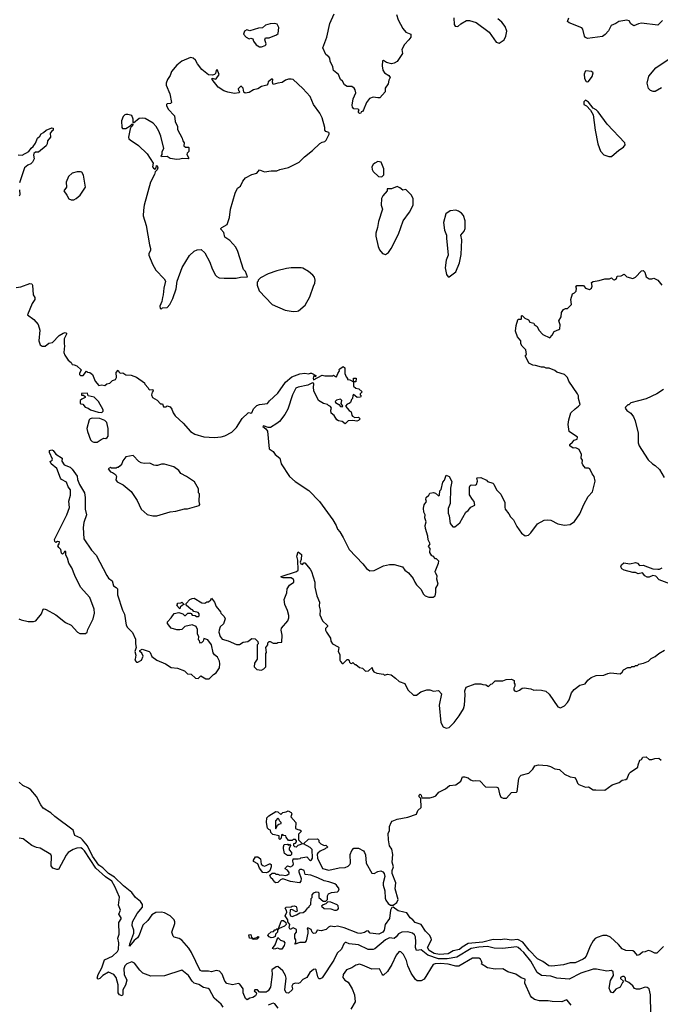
# Model space of a CAD drawing. Extents: x 2220520 to 2384350, y 721165 to 893491.
# Tile 174 of 256: x 2303720 to 2310382, y 818546 to 828785. Entities that reach past the tile are written whole.
import ezdxf

# ---------------------------------------------------------------- set-up
doc = ezdxf.new("R2010")
doc.units = 0

msp = doc.modelspace()

# ---------------------------------------------------------------- linework, layer by layer
at = {"layer": '0CON20XD'}
for points in [[(2307638, 828838), (2307656, 828785), (2307703, 828693), (2307736, 828656), (2307788, 828635), (2307788, 828605), (2307768, 828575), (2307721, 828529), (2307694, 828476), (2307700, 828435), (2307645, 828349), (2307615, 828332), (2307585, 828327), (2307535, 828340), (2307505, 828360), (2307493, 828357), (2307490, 828305), (2307495, 828262), (2307514, 828234), (2307558, 828205), (2307572, 828185), (2307558, 828155), (2307551, 828119), (2307520, 828075), (2307522, 828035), (2307465, 827974), (2307445, 827972), (2307395, 827981), (2307357, 827965), (2307328, 827925), (2307295, 827848), (2307285, 827832), (2307272, 827828), (2307267, 827813), (2307255, 827810), (2307245, 827820), (2307242, 827835), (2307250, 827845), (2307240, 827855), (2307195, 827860), (2307180, 827875), (2307178, 827895), (2307188, 827962), (2307216, 828024), (2307210, 828055), (2307198, 828075), (2307175, 828090), (2307125, 828089), (2307098, 828108), (2307077, 828145), (2307057, 828165), (2307034, 828214), (2306985, 828258), (2306976, 828295), (2306949, 828355), (2306944, 828385), (2306935, 828400), (2306904, 828425), (2306873, 828493), (2306914, 828605), (2306947, 828745), (2306990, 828845)], [(2306235, 828502), (2306274, 828516), (2306280, 828525), (2306283, 828535), (2306271, 828575), (2306275, 828598), (2306315, 828597), (2306392, 828628), (2306408, 828642), (2306416, 828705), (2306399, 828739), (2306375, 828746), (2306325, 828744), (2306275, 828727), (2306245, 828701), (2306205, 828699), (2306115, 828668), (2306081, 828679), (2306058, 828665), (2306048, 828635), (2306075, 828602), (2306105, 828588), (2306125, 828592), (2306145, 828588), (2306153, 828563), (2306180, 828525), (2306215, 828502), (2306235, 828502)], [(2308234, 828805), (2308237, 828737), (2308247, 828717), (2308275, 828713), (2308308, 828742), (2308365, 828776), (2308396, 828776), (2308466, 828756), (2308602, 828655), (2308675, 828552), (2308705, 828542)], [(2308705, 828542), (2308757, 828575), (2308777, 828615), (2308787, 828665), (2308767, 828715), (2308735, 828758), (2308692, 828795)], [(2310405, 828777), (2310355, 828730), (2310185, 828749), (2310155, 828744), (2310105, 828722), (2310074, 828744), (2310058, 828775), (2310035, 828781), (2309952, 828768), (2309918, 828745), (2309872, 828725), (2309842, 828668), (2309808, 828632), (2309779, 828611), (2309625, 828591), (2309605, 828600), (2309594, 828615), (2309575, 828687), (2309565, 828700), (2309435, 828752), (2309418, 828768), (2309430, 828805)], [(2305195, 825780), (2305205, 825788), (2305255, 825793), (2305283, 825825), (2305313, 825885), (2305348, 825985), (2305358, 826065), (2305410, 826210), (2305486, 826334), (2305535, 826378), (2305565, 826392), (2305607, 826397), (2305645, 826360), (2305698, 826265), (2305722, 826195), (2305755, 826130), (2305770, 826115), (2305795, 826102), (2305845, 826097), (2305973, 826097), (2306015, 826108), (2306088, 826112), (2306070, 826165), (2306048, 826188), (2305990, 826375), (2305968, 826418), (2305905, 826488), (2305854, 826524), (2305842, 826572), (2305813, 826607), (2305812, 826615), (2305822, 826625), (2305878, 826655), (2305902, 826728), (2305913, 826815), (2305962, 826982), (2305987, 827033), (2306016, 827054), (2306042, 827105), (2306070, 827140), (2306135, 827176), (2306185, 827191), (2306215, 827223), (2306265, 827203), (2306335, 827212), (2306395, 827212), (2306425, 827227), (2306515, 827248), (2306626, 827304), (2306682, 827358), (2306766, 827424), (2306842, 827498), (2306865, 827513), (2306895, 827518), (2306908, 827532), (2306937, 827595), (2306940, 827605), (2306935, 827612), (2306905, 827623), (2306893, 827635), (2306893, 827663), (2306866, 827765), (2306843, 827813), (2306776, 827905), (2306740, 827985), (2306665, 828071), (2306565, 828162), (2306545, 828168), (2306517, 828167), (2306485, 828158), (2306449, 828131), (2306404, 828126), (2306355, 828112), (2306348, 828135), (2306352, 828165), (2306345, 828172), (2306305, 828140), (2306302, 828118), (2306290, 828105), (2306235, 828092), (2306195, 828068), (2306150, 828055), (2306105, 828027), (2306065, 828022), (2306052, 828032), (2306044, 828075), (2306025, 828093), (2306015, 828090), (2305993, 828065), (2305995, 828050), (2306010, 828035), (2306000, 828025), (2305955, 828017), (2305885, 828030), (2305844, 828044), (2305784, 828084), (2305722, 828165), (2305722, 828178), (2305755, 828168), (2305765, 828170), (2305793, 828215), (2305775, 828268), (2305762, 828258), (2305758, 828225), (2305746, 828214), (2305725, 828207), (2305685, 828212), (2305616, 828266), (2305568, 828325), (2305548, 828365), (2305526, 828386), (2305495, 828393), (2305405, 828354), (2305355, 828314), (2305299, 828245), (2305286, 828205), (2305258, 828165), (2305244, 828125), (2305243, 828105), (2305282, 828015), (2305298, 827925), (2305287, 827913), (2305255, 827910), (2305246, 827904), (2305246, 827894), (2305266, 827855), (2305329, 827785), (2305336, 827725), (2305360, 827675), (2305362, 827642), (2305411, 827555), (2305416, 827526), (2305429, 827505), (2305428, 827475), (2305445, 827460), (2305475, 827460), (2305478, 827455), (2305480, 827415), (2305462, 827398), (2305458, 827385), (2305478, 827345), (2305472, 827338), (2305415, 827343), (2305386, 827334), (2305355, 827333), (2305285, 827342), (2305255, 827362), (2305195, 827360), (2305190, 827365), (2305202, 827385), (2305203, 827415), (2305220, 827445), (2305188, 827575), (2305166, 827626), (2305138, 827675), (2305110, 827710), (2305025, 827757), (2304995, 827763), (2304962, 827758), (2304905, 827710), (2304900, 827715), (2304902, 827752), (2304885, 827788), (2304845, 827800), (2304825, 827800), (2304813, 827797), (2304795, 827780), (2304780, 827735), (2304782, 827665), (2304790, 827655), (2304825, 827653), (2304870, 827680), (2304885, 827700), (2304898, 827698), (2304895, 827680), (2304880, 827670), (2304870, 827650), (2304851, 827565), (2304856, 827546), (2304868, 827535), (2304956, 827476), (2305045, 827392), (2305110, 827295), (2305103, 827255), (2305111, 827241), (2305128, 827232), (2305140, 827245), (2305142, 827268), (2305150, 827265), (2305156, 827246), (2305150, 827225), (2305128, 827202), (2305122, 827175), (2305081, 827095), (2305016, 826855), (2305007, 826805), (2305006, 826746), (2305034, 826645), (2305069, 826445), (2305082, 826405), (2305079, 826385), (2305062, 826355), (2305065, 826335), (2305102, 826242), (2305135, 826182), (2305222, 826092), (2305236, 826065), (2305220, 825995), (2305214, 825925), (2305204, 825895), (2305197, 825855), (2305178, 825805), (2305182, 825782), (2305195, 825780)], [(2310394, 828076), (2310330, 828040), (2310307, 828037), (2310279, 828049), (2310259, 828069), (2310244, 828125), (2310262, 828198), (2310334, 828286), (2310475, 828380)], [(2309625, 828138), (2309635, 828142), (2309674, 828195), (2309683, 828233), (2309665, 828247), (2309608, 828252), (2309600, 828245), (2309591, 828219), (2309593, 828175), (2309611, 828141), (2309625, 828138)], [(2309845, 827363), (2309875, 827364), (2309951, 827429), (2309999, 827461), (2310018, 827485), (2310012, 827505), (2309828, 827698), (2309735, 827826), (2309715, 827847), (2309684, 827864), (2309635, 827928), (2309605, 827948), (2309585, 827930), (2309588, 827905), (2309615, 827888), (2309656, 827846), (2309682, 827795), (2309703, 827635), (2309733, 827495), (2309759, 827419), (2309795, 827381), (2309845, 827363)], [(2303705, 827379), (2303745, 827377), (2303816, 827414), (2303840, 827450), (2303862, 827468), (2303885, 827500), (2303906, 827555), (2303930, 827575), (2303945, 827598), (2303969, 827611), (2303995, 827638), (2304055, 827662), (2304068, 827658), (2304070, 827635), (2304054, 827626), (2304037, 827605), (2304042, 827565), (2304008, 827525), (2304006, 827495), (2303997, 827473), (2303915, 827407), (2303885, 827406), (2303866, 827395), (2303863, 827375), (2303870, 827340), (2303855, 827302), (2303838, 827285), (2303805, 827274), (2303770, 827245), (2303720, 827090)], [(2307485, 827150), (2307508, 827172), (2307507, 827235), (2307478, 827305), (2307445, 827312), (2307412, 827295), (2307395, 827278), (2307383, 827255), (2307387, 827227), (2307397, 827207), (2307450, 827155), (2307485, 827150)], [(2304257, 826913), (2304285, 826913), (2304308, 826925), (2304348, 826962), (2304406, 827045), (2304385, 827170), (2304365, 827198), (2304352, 827202), (2304317, 827203), (2304265, 827190), (2304228, 827155), (2304203, 827095), (2304206, 827044), (2304178, 827005), (2304212, 826961), (2304231, 826921), (2304257, 826913)], [(2303717, 827015), (2303722, 826965), (2303715, 826950)], [(2307525, 826343), (2307555, 826363), (2307582, 826405), (2307658, 826555), (2307709, 826695), (2307775, 826782), (2307813, 826855), (2307813, 826925), (2307792, 826965), (2307735, 827020), (2307704, 827014), (2307675, 827038), (2307645, 827050), (2307585, 827028), (2307542, 827028), (2307540, 827005), (2307497, 826955), (2307481, 826925), (2307480, 826855), (2307494, 826815), (2307450, 826685), (2307441, 826625), (2307424, 826565), (2307424, 826535), (2307448, 826428), (2307462, 826392), (2307492, 826355), (2307525, 826343)], [(2308185, 826110), (2308256, 826164), (2308294, 826256), (2308312, 826345), (2308318, 826495), (2308309, 826545), (2308341, 826585), (2308351, 826615), (2308352, 826695), (2308335, 826748), (2308315, 826773), (2308285, 826793), (2308255, 826803), (2308195, 826798), (2308150, 826765), (2308128, 826675), (2308137, 826595), (2308159, 826545), (2308157, 826515), (2308176, 826335), (2308154, 826285), (2308146, 826205), (2308158, 826135), (2308175, 826110), (2308185, 826110)], [(2306565, 825750), (2306605, 825753), (2306621, 825759), (2306690, 825815), (2306738, 825902), (2306774, 826015), (2306789, 826045), (2306793, 826075), (2306787, 826107), (2306770, 826130), (2306725, 826166), (2306665, 826201), (2306646, 826206), (2306545, 826206), (2306495, 826198), (2306395, 826174), (2306305, 826142), (2306225, 826100), (2306200, 826075), (2306200, 826065), (2306190, 826055), (2306190, 826025), (2306212, 825965), (2306345, 825822), (2306480, 825765), (2306565, 825750)], [(2308765, 823740), (2308764, 823716), (2308770, 823695), (2308808, 823648), (2308823, 823615), (2308854, 823584), (2308890, 823515), (2308937, 823445), (2308975, 823418), (2309010, 823425), (2309035, 823448), (2309105, 823542), (2309175, 823579), (2309205, 823583), (2309245, 823579), (2309315, 823541), (2309385, 823529), (2309445, 823536), (2309491, 823565), (2309546, 823645), (2309588, 823745), (2309632, 823828), (2309676, 823875), (2309703, 823985), (2309693, 824035), (2309672, 824062), (2309650, 824115), (2309635, 824123), (2309605, 824122), (2309576, 824156), (2309570, 824175), (2309572, 824205), (2309560, 824225), (2309562, 824265), (2309538, 824315), (2309505, 824332), (2309475, 824330), (2309442, 824355), (2309442, 824368), (2309469, 824391), (2309485, 824412), (2309516, 824424), (2309520, 824445), (2309434, 824504), (2309422, 824575), (2309430, 824625), (2309453, 824697), (2309495, 824740), (2309532, 824765), (2309548, 824785), (2309532, 824845), (2309532, 824875), (2309522, 824895), (2309430, 825025), (2309416, 825065), (2309385, 825094), (2309305, 825120), (2309285, 825138), (2309225, 825163), (2309195, 825163), (2309175, 825172), (2309145, 825172), (2309085, 825190), (2309055, 825192), (2309014, 825214), (2308980, 825285), (2308980, 825295), (2308990, 825305), (2308982, 825352), (2308945, 825390), (2308932, 825415), (2308930, 825445), (2308896, 825486), (2308877, 825545), (2308883, 825605), (2308900, 825665), (2308905, 825670), (2308935, 825670), (2308940, 825675), (2308940, 825705), (2308945, 825708), (2308972, 825682), (2309010, 825665), (2309025, 825640), (2309065, 825630), (2309070, 825615), (2309103, 825593), (2309118, 825555), (2309162, 825512), (2309232, 825478), (2309256, 825504), (2309277, 825543), (2309328, 825562), (2309338, 825572), (2309341, 825611), (2309328, 825655), (2309351, 825695), (2309355, 825740), (2309375, 825770), (2309395, 825782), (2309417, 825783), (2309460, 825825), (2309450, 825875), (2309470, 825935), (2309490, 825945), (2309507, 825963), (2309510, 825995), (2309502, 826005), (2309515, 826020), (2309582, 826022), (2309603, 825993), (2309645, 825980), (2309667, 825995), (2309673, 826015), (2309668, 826052), (2309685, 826063), (2309745, 826072), (2309805, 826092), (2309855, 826092), (2309875, 826100), (2309892, 826082), (2309905, 826080), (2309928, 826095), (2309932, 826118), (2309975, 826122), (2310005, 826138), (2310035, 826110), (2310095, 826093), (2310125, 826108), (2310185, 826172), (2310205, 826177), (2310221, 826161), (2310235, 826112), (2310265, 826092), (2310295, 826090), (2310315, 826098), (2310355, 826078), (2310396, 826026)], [(2303685, 826002), (2303732, 826008), (2303825, 826042), (2303845, 826040), (2303852, 826025), (2303859, 825925), (2303878, 825895), (2303879, 825875), (2303849, 825835), (2303800, 825715), (2303869, 825669), (2303911, 825615), (2303929, 825555), (2303921, 825445), (2303934, 825405), (2303955, 825390), (2303985, 825391), (2304025, 825421), (2304060, 825430), (2304130, 825500), (2304173, 825527), (2304193, 825533), (2304206, 825526), (2304206, 825516), (2304182, 825465), (2304184, 825416), (2304188, 825395), (2304181, 825325), (2304190, 825295), (2304224, 825244), (2304255, 825220), (2304265, 825200), (2304287, 825197), (2304314, 825184), (2304360, 825145), (2304342, 825105), (2304342, 825095), (2304354, 825084), (2304380, 825085), (2304415, 825130), (2304425, 825120), (2304450, 825115), (2304478, 825095), (2304506, 825026), (2304545, 824980), (2304575, 824988), (2304605, 824980), (2304625, 824998), (2304658, 825005), (2304685, 825032), (2304716, 825044), (2304728, 825065), (2304722, 825115), (2304745, 825140), (2304752, 825122), (2304765, 825110), (2304792, 825112), (2304823, 825093), (2304879, 825089), (2304935, 825067), (2305018, 825008), (2305020, 824995), (2305058, 824958), (2305060, 824945), (2305070, 824935), (2305105, 824940), (2305108, 824925), (2305098, 824912), (2305090, 824885), (2305102, 824855), (2305149, 824829), (2305185, 824790), (2305205, 824790), (2305215, 824760), (2305245, 824760), (2305255, 824770), (2305285, 824758), (2305303, 824735), (2305316, 824696), (2305338, 824665), (2305419, 824589), (2305495, 824503), (2305540, 824475), (2305635, 824448), (2305745, 824439), (2305814, 824446), (2305855, 824458), (2305925, 824496), (2305976, 824545), (2306035, 824639), (2306095, 824696), (2306105, 824701), (2306125, 824692), (2306135, 824696), (2306153, 824737), (2306187, 824773), (2306215, 824785), (2306298, 824795), (2306318, 824822), (2306405, 824902), (2306484, 825016), (2306550, 825070), (2306635, 825101), (2306685, 825109), (2306725, 825103), (2306745, 825111), (2306755, 825111), (2306800, 825085), (2306795, 825070), (2306785, 825080), (2306775, 825073), (2306771, 825055), (2306775, 825040), (2306865, 825088), (2306895, 825080), (2306975, 825080), (2306985, 825090), (2307003, 825073), (2307015, 825072), (2307028, 825105), (2307047, 825133), (2307042, 825148), (2307048, 825155), (2307085, 825177), (2307101, 825165), (2307100, 825105), (2307115, 825070), (2307130, 825055), (2307130, 825045), (2307155, 825040), (2307190, 825020), (2307192, 825058), (2307218, 825058), (2307215, 825020), (2307190, 825020), (2307190, 824975), (2307215, 824952), (2307247, 824947), (2307280, 824915), (2307260, 824895), (2307260, 824885), (2307270, 824875), (2307265, 824860), (2307228, 824858), (2307192, 824888), (2307183, 824877), (2307180, 824845), (2307170, 824835), (2307160, 824805), (2307147, 824793), (2307124, 824786), (2307110, 824765), (2307145, 824720), (2307168, 824708), (2307173, 824673), (2307181, 824661), (2307205, 824648), (2307242, 824652), (2307260, 824635), (2307245, 824618), (2307225, 824610), (2307185, 824618), (2307135, 824612), (2307105, 824582), (2307075, 824607), (2307035, 824614), (2307018, 824625), (2306989, 824669), (2306960, 824695), (2306957, 824723), (2306962, 824745), (2306953, 824763), (2306932, 824772), (2306920, 824785), (2306880, 824795), (2306826, 824826), (2306778, 824925), (2306774, 824965), (2306779, 824995), (2306775, 825007), (2306765, 825008), (2306717, 824983), (2306615, 824965), (2306593, 824955), (2306556, 824885), (2306507, 824735), (2306479, 824681), (2306422, 824608), (2306393, 824585), (2306327, 824543), (2306304, 824544), (2306255, 824561), (2306248, 824555), (2306280, 824530), (2306296, 824505), (2306315, 824322), (2306357, 824295), (2306376, 824265), (2306426, 824225), (2306440, 824165), (2306525, 824036), (2306585, 823981), (2306728, 823888), (2306838, 823775), (2306975, 823585), (2307012, 823525), (2307026, 823486), (2307050, 823460), (2307085, 823402), (2307145, 823276), (2307288, 823128), (2307325, 823077), (2307360, 823055), (2307405, 823056), (2307505, 823104), (2307565, 823121), (2307615, 823119), (2307700, 823095), (2307725, 823062), (2307765, 823032), (2307813, 822973), (2307828, 822935), (2307847, 822907), (2307893, 822863), (2307921, 822811), (2307937, 822795), (2307975, 822779), (2308021, 822779), (2308039, 822795), (2308047, 822827), (2308048, 822875), (2308072, 822915), (2308058, 822968), (2308062, 823002), (2308043, 823033), (2308042, 823045), (2308076, 823134), (2308078, 823155), (2308055, 823180), (2308045, 823180), (2308020, 823205), (2308005, 823210), (2307984, 823244), (2307988, 823285), (2307970, 823305), (2307988, 823335), (2307968, 823375), (2307964, 823415), (2307939, 823495), (2307936, 823524), (2307947, 823563), (2307933, 823605), (2307938, 823635), (2307924, 823664), (2307918, 823705), (2307925, 823740), (2307950, 823775), (2307942, 823795), (2307948, 823815), (2307975, 823840), (2307985, 823860), (2308025, 823868), (2308045, 823862), (2308075, 823832), (2308085, 823840), (2308090, 823885), (2308102, 823898), (2308122, 823975), (2308137, 823995), (2308155, 824047), (2308188, 824035), (2308213, 823983), (2308200, 823915), (2308196, 823754), (2308177, 823703), (2308177, 823655), (2308187, 823625), (2308197, 823545), (2308225, 823512), (2308245, 823510), (2308296, 823554), (2308360, 823665), (2308385, 823680), (2308410, 823715), (2308452, 823735), (2308446, 823776), (2308428, 823795), (2308397, 823845), (2308397, 823925), (2308405, 823942), (2308415, 823948), (2308455, 823943), (2308469, 823951), (2308480, 823985), (2308477, 824007), (2308470, 824015), (2308478, 824022), (2308515, 824026), (2308576, 823996), (2308585, 823982), (2308640, 823965), (2308650, 823955), (2308678, 823895), (2308725, 823852), (2308764, 823765), (2308765, 823740)], [(2310415, 824939), (2310345, 824893), (2310235, 824842), (2310075, 824800), (2310055, 824780), (2310045, 824780), (2310020, 824755), (2310018, 824745), (2310035, 824722), (2310075, 824692), (2310104, 824654), (2310122, 824615), (2310152, 824485), (2310153, 824385), (2310163, 824355), (2310216, 824266), (2310257, 824207), (2310300, 824165), (2310329, 824149), (2310375, 824108), (2310422, 824025)], [(2304575, 824702), (2304590, 824715), (2304587, 824727), (2304540, 824815), (2304495, 824860), (2304432, 824872), (2304425, 824900), (2304362, 824898), (2304362, 824882), (2304385, 824880), (2304400, 824865), (2304400, 824855), (2304365, 824840), (2304350, 824825), (2304350, 824795), (2304355, 824790), (2304378, 824788), (2304400, 824755), (2304434, 824744), (2304455, 824727), (2304535, 824704), (2304575, 824702)], [(2307075, 824760), (2307080, 824765), (2307062, 824795), (2307070, 824825), (2307058, 824838), (2307013, 824827), (2307000, 824815), (2307004, 824804), (2307040, 824785), (2307055, 824762), (2307075, 824760)], [(2304525, 824392), (2304569, 824421), (2304595, 824432), (2304615, 824430), (2304629, 824441), (2304640, 824455), (2304642, 824535), (2304627, 824595), (2304605, 824617), (2304555, 824638), (2304475, 824643), (2304454, 824636), (2304442, 824625), (2304420, 824535), (2304424, 824504), (2304457, 824417), (2304475, 824400), (2304493, 824393), (2304525, 824392)], [(2303712, 822555), (2303735, 822543), (2303807, 822527), (2303865, 822528), (2303890, 822535), (2303946, 822606), (2303964, 822656), (2303975, 822660), (2303995, 822652), (2304095, 822596), (2304196, 822515), (2304255, 822488), (2304321, 822415), (2304345, 822403), (2304405, 822402), (2304421, 822415), (2304429, 822445), (2304485, 822555), (2304497, 822615), (2304495, 822655), (2304449, 822775), (2304354, 822885), (2304293, 823005), (2304263, 823085), (2304233, 823135), (2304217, 823187), (2304200, 823215), (2304200, 823255), (2304188, 823255), (2304176, 823234), (2304165, 823227), (2304155, 823237), (2304147, 823275), (2304127, 823295), (2304118, 823315), (2304131, 823335), (2304135, 823356), (2304115, 823360), (2304095, 823350), (2304085, 823360), (2304082, 823378), (2304209, 823635), (2304237, 823713), (2304232, 823778), (2304249, 823841), (2304248, 823895), (2304226, 823926), (2304206, 823976), (2304155, 824003), (2304145, 824016), (2304105, 824117), (2304046, 824165), (2304038, 824192), (2304058, 824205), (2304060, 824215), (2304032, 824285), (2304032, 824305), (2304055, 824313), (2304070, 824305), (2304095, 824267), (2304162, 824225), (2304158, 824195), (2304183, 824155), (2304245, 824132), (2304265, 824112), (2304317, 824037), (2304322, 824002), (2304342, 823952), (2304395, 823865), (2304402, 823815), (2304401, 823695), (2304416, 823636), (2304388, 823555), (2304380, 823505), (2304386, 823386), (2304468, 823269), (2304516, 823216), (2304625, 823004), (2304645, 822979), (2304681, 822951), (2304695, 822898), (2304725, 822880), (2304737, 822865), (2304736, 822805), (2304789, 822645), (2304812, 822602), (2304828, 822488), (2304842, 822465), (2304892, 822412), (2304924, 822344), (2304924, 822294), (2304933, 822255), (2304917, 822215), (2304928, 822175), (2304920, 822135), (2304918, 822125), (2304935, 822103), (2304950, 822105), (2304987, 822125), (2305003, 822165), (2304989, 822199), (2304970, 822215), (2304970, 822225), (2304995, 822240), (2305066, 822216), (2305077, 822205), (2305095, 822162), (2305147, 822125), (2305238, 822088), (2305295, 822047), (2305363, 822043), (2305434, 822014), (2305465, 821982), (2305505, 821980), (2305548, 821938), (2305577, 821933), (2305605, 821960), (2305655, 821932), (2305692, 821932), (2305735, 821977), (2305765, 821992), (2305797, 822045), (2305802, 822085), (2305798, 822115), (2305776, 822156), (2305745, 822180), (2305732, 822202), (2305714, 822285), (2305678, 822335), (2305635, 822350), (2305628, 822322), (2305610, 822305), (2305602, 822302), (2305592, 822312), (2305590, 822325), (2305580, 822335), (2305582, 822372), (2305570, 822395), (2305570, 822445), (2305556, 822476), (2305515, 822492), (2305438, 822475), (2305406, 822444), (2305385, 822440), (2305355, 822441), (2305296, 822456), (2305280, 822475)], [(2305105, 823624), (2305145, 823624), (2305285, 823668), (2305345, 823674), (2305435, 823697), (2305465, 823698), (2305585, 823732), (2305592, 823745), (2305588, 823775), (2305590, 823855), (2305580, 823865), (2305580, 823905), (2305539, 823979), (2305456, 824036), (2305397, 824067), (2305375, 824098), (2305324, 824134), (2305225, 824162), (2305195, 824162), (2305155, 824150), (2305135, 824150), (2305114, 824154), (2305075, 824172), (2305015, 824170), (2304985, 824178), (2304961, 824191), (2304902, 824252), (2304825, 824240), (2304794, 824196), (2304782, 824165), (2304766, 824144), (2304745, 824130), (2304735, 824130), (2304725, 824120), (2304675, 824120), (2304665, 824128), (2304642, 824115), (2304665, 824082), (2304687, 824077), (2304718, 824055), (2304728, 824035), (2304721, 824001), (2304735, 823978), (2304798, 823948), (2304880, 823880), (2304943, 823785), (2304982, 823695), (2305045, 823641), (2305105, 823624)], [(2305280, 822475), (2305258, 822505), (2305258, 822525), (2305296, 822564), (2305325, 822610), (2305375, 822622), (2305417, 822607), (2305435, 822590), (2305445, 822590), (2305468, 822612), (2305495, 822612), (2305505, 822610), (2305515, 822592), (2305545, 822588), (2305558, 822578), (2305575, 822578), (2305588, 822585), (2305586, 822606), (2305575, 822620), (2305532, 822632), (2305518, 822648), (2305505, 822650), (2305450, 822695), (2305450, 822715), (2305490, 822755), (2305513, 822767), (2305535, 822770), (2305615, 822720), (2305645, 822718), (2305665, 822730), (2305685, 822730), (2305708, 822752), (2305715, 822770), (2305747, 822727), (2305762, 822682), (2305808, 822628), (2305812, 822612), (2305848, 822578), (2305858, 822555), (2305838, 822502), (2305805, 822470), (2305793, 822437), (2305792, 822415), (2305805, 822370), (2305825, 822342), (2305887, 822327), (2305975, 822288), (2306005, 822288), (2306045, 822312), (2306092, 822318), (2306135, 822350), (2306168, 822348), (2306198, 822318), (2306200, 822295), (2306190, 822285), (2306190, 822135), (2306162, 822095), (2306158, 822055), (2306185, 822028), (2306235, 822022), (2306260, 822035), (2306280, 822055), (2306280, 822195), (2306288, 822205), (2306280, 822255), (2306300, 822285), (2306300, 822305), (2306315, 822320), (2306325, 822320), (2306355, 822300), (2306395, 822300), (2306405, 822310), (2306448, 822312), (2306450, 822385), (2306440, 822435), (2306443, 822457), (2306510, 822535), (2306520, 822565), (2306518, 822588), (2306505, 822640), (2306478, 822705), (2306472, 822755), (2306498, 822825), (2306502, 822865), (2306527, 822903), (2306570, 822935), (2306570, 822955), (2306568, 822965), (2306545, 822980), (2306455, 822982), (2306442, 822985), (2306440, 822995), (2306600, 823045), (2306615, 823060), (2306614, 823165), (2306602, 823205), (2306615, 823250), (2306650, 823225), (2306648, 823172), (2306636, 823145), (2306645, 823127), (2306662, 823118), (2306674, 823136), (2306685, 823136), (2306741, 823071), (2306756, 823045), (2306789, 822935), (2306791, 822885), (2306810, 822795), (2306839, 822729), (2306833, 822685), (2306846, 822644), (2306843, 822595), (2306870, 822535), (2306920, 822485), (2306920, 822475), (2306902, 822455), (2306902, 822435), (2306910, 822415), (2306952, 822355), (2306957, 822323), (2306972, 822295), (2307032, 822265), (2307038, 822255), (2307032, 822215), (2307050, 822185), (2307050, 822125), (2307055, 822110), (2307075, 822090), (2307085, 822090), (2307125, 822130), (2307135, 822130), (2307148, 822118), (2307150, 822105), (2307162, 822092), (2307175, 822090), (2307185, 822100), (2307205, 822080), (2307215, 822080), (2307255, 822050), (2307285, 822040), (2307315, 822010), (2307347, 822013), (2307385, 822050), (2307390, 822025), (2307404, 822004), (2307435, 821988), (2307505, 821978), (2307515, 821970), (2307545, 821978), (2307582, 821972), (2307629, 821939), (2307665, 821902), (2307725, 821882), (2307757, 821815), (2307815, 821762), (2307845, 821760), (2307890, 821795), (2307955, 821817), (2307985, 821817), (2308025, 821803), (2308075, 821810), (2308108, 821775), (2308081, 821655), (2308100, 821475), (2308125, 821433), (2308155, 821417), (2308186, 821424), (2308238, 821475), (2308292, 821545), (2308335, 821620), (2308347, 821657), (2308352, 821765), (2308348, 821805), (2308362, 821845), (2308458, 821878), (2308515, 821880), (2308535, 821870), (2308567, 821867), (2308595, 821852), (2308620, 821875), (2308635, 821880), (2308665, 821910), (2308745, 821910), (2308778, 821922), (2308835, 821928), (2308862, 821912), (2308862, 821885), (2308870, 821875), (2308870, 821855), (2308857, 821833), (2308857, 821815), (2308864, 821804), (2308885, 821798), (2308918, 821812), (2308945, 821832), (2308965, 821838), (2309035, 821828), (2309065, 821812), (2309095, 821817), (2309145, 821812), (2309192, 821802), (2309225, 821770), (2309315, 821638), (2309345, 821628), (2309385, 821650), (2309417, 821683), (2309435, 821712), (2309460, 821785), (2309485, 821818), (2309544, 821866), (2309601, 821879), (2309627, 821915), (2309664, 821946), (2309715, 821964), (2309795, 821967), (2309835, 821987), (2309865, 821992), (2309965, 821982), (2309985, 822000), (2310000, 822025), (2310043, 822047), (2310075, 822050), (2310085, 822060), (2310115, 822060), (2310125, 822070), (2310145, 822070), (2310158, 822082), (2310207, 822093), (2310260, 822115), (2310287, 822143), (2310328, 822162), (2310367, 822193), (2310425, 822228)], [(2310545, 822895), (2310371, 822961), (2310335, 822998), (2310305, 823004), (2310265, 822989), (2310245, 822989), (2310221, 823001), (2310195, 823032), (2310152, 823022), (2310125, 823038), (2310095, 823036), (2310005, 823060), (2309983, 823075), (2309970, 823095), (2309978, 823115), (2310004, 823136), (2310065, 823128), (2310125, 823142), (2310143, 823135), (2310165, 823110), (2310205, 823112), (2310248, 823095), (2310305, 823076), (2310355, 823070), (2310375, 823070), (2310400, 823085)], [(2305385, 822660), (2305350, 822695), (2305360, 822705), (2305362, 822718), (2305395, 822720), (2305407, 822727), (2305430, 822705), (2305412, 822698), (2305390, 822675), (2305385, 822660)], [(2310415, 819146), (2310345, 819078), (2310325, 819077), (2310285, 819100), (2310256, 819106), (2310225, 819092), (2310195, 819088), (2310168, 819062), (2310145, 819053), (2310115, 819090), (2310095, 819101), (2310025, 819106), (2309985, 819124), (2309948, 819168), (2309865, 819245), (2309825, 819260), (2309785, 819260), (2309725, 819242), (2309705, 819229), (2309685, 819205), (2309651, 819149), (2309612, 819048), (2309595, 819026), (2309579, 819015), (2309495, 818977), (2309443, 818977), (2309375, 818955), (2309255, 818941), (2309224, 818945), (2309162, 818992), (2309105, 819018), (2309018, 819108), (2308953, 819193), (2308899, 819219), (2308835, 819211), (2308765, 819222), (2308715, 819216), (2308645, 819219), (2308535, 819191), (2308385, 819177), (2308321, 819139), (2308295, 819116), (2308228, 819102), (2308175, 819072), (2308085, 819064), (2308029, 819075), (2307980, 819105), (2307962, 819135), (2308001, 819215), (2308000, 819235), (2307983, 819263), (2307941, 819305), (2307894, 819374), (2307832, 819395), (2307810, 819425), (2307782, 819445), (2307746, 819496), (2307715, 819504), (2307655, 819519), (2307605, 819556), (2307589, 819551), (2307575, 819525), (2307565, 819439), (2307521, 819375), (2307511, 819315), (2307495, 819296), (2307455, 819276), (2307364, 819284), (2307345, 819310), (2307325, 819308), (2307305, 819292), (2307265, 819282), (2307235, 819287), (2307095, 819341), (2307025, 819359), (2306995, 819353), (2306952, 819358), (2306931, 819349), (2306908, 819325), (2306855, 819310), (2306813, 819317), (2306800, 819285), (2306777, 819283), (2306760, 819295), (2306750, 819325), (2306715, 819340), (2306710, 819335), (2306718, 819318), (2306717, 819287), (2306700, 819205), (2306685, 819190), (2306635, 819187), (2306585, 819170), (2306580, 819175), (2306592, 819188), (2306592, 819215), (2306580, 819235), (2306582, 819275), (2306598, 819295), (2306600, 819325), (2306565, 819340), (2306532, 819322), (2306522, 819345), (2306528, 819375), (2306510, 819405), (2306510, 819425), (2306480, 819465), (2306500, 819505), (2306495, 819520), (2306482, 819545), (2306493, 819557), (2306545, 819560), (2306553, 819567), (2306575, 819570), (2306594, 819564), (2306600, 819555), (2306607, 819513), (2306595, 819508), (2306552, 819532), (2306532, 819528), (2306528, 819485), (2306537, 819467), (2306555, 819458), (2306600, 819475), (2306634, 819496), (2306668, 819502), (2306695, 819522), (2306715, 819550), (2306730, 819555), (2306732, 819568), (2306747, 819583), (2306750, 819645), (2306760, 819655), (2306760, 819685), (2306780, 819705), (2306804, 819716), (2306825, 819712), (2306830, 819705), (2306830, 819655), (2306875, 819620), (2306905, 819620), (2306920, 819635), (2306920, 819675), (2306932, 819695), (2306962, 819708), (2307024, 819716), (2307037, 819725), (2307043, 819745), (2307015, 819784), (2306997, 819797), (2306935, 819820), (2306885, 819829), (2306822, 819862), (2306747, 819887), (2306690, 819895), (2306677, 819937), (2306655, 819948), (2306635, 819948), (2306624, 819936), (2306622, 819925), (2306646, 819855), (2306644, 819825), (2306630, 819810), (2306536, 819824), (2306455, 819849), (2306431, 819839), (2306405, 819813), (2306385, 819808), (2306372, 819815), (2306352, 819845), (2306331, 819861), (2306323, 819887), (2306345, 819910), (2306375, 819910), (2306385, 819900), (2306405, 819900), (2306425, 819890), (2306445, 819893), (2306485, 819886), (2306505, 819891), (2306522, 819905), (2306522, 819915), (2306505, 819942), (2306480, 819955), (2306483, 819965), (2306505, 819986), (2306535, 819976), (2306561, 819989), (2306566, 820006), (2306560, 820035), (2306565, 820060), (2306615, 820060), (2306637, 820063), (2306645, 820070), (2306705, 820078), (2306735, 820048), (2306745, 820042), (2306755, 820048), (2306766, 820065), (2306760, 820155), (2306740, 820175), (2306670, 820215), (2306725, 820262), (2306818, 820268), (2306832, 820252), (2306832, 820235), (2306852, 820215), (2306885, 820198), (2306905, 820200), (2306920, 820185), (2306918, 820172), (2306905, 820170), (2306898, 820162), (2306845, 820138), (2306821, 820119), (2306814, 820106), (2306818, 820065), (2306868, 819958), (2306935, 819941), (2307044, 819966), (2307105, 819968), (2307135, 819981), (2307152, 819998), (2307159, 820015), (2307157, 820105), (2307174, 820146), (2307195, 820168), (2307245, 820170), (2307295, 820140), (2307307, 820125), (2307315, 820100), (2307322, 820015), (2307381, 819911), (2307405, 819907), (2307446, 819926), (2307475, 819932), (2307495, 819924), (2307512, 819905), (2307519, 819875), (2307499, 819809), (2307500, 819785), (2307519, 819725), (2307521, 819651), (2307528, 819628), (2307551, 819595), (2307575, 819578), (2307605, 819578), (2307643, 819605), (2307656, 819635), (2307626, 819745), (2307630, 819810), (2307595, 819905), (2307595, 819937), (2307609, 819975), (2307595, 820025), (2307602, 820105), (2307589, 820159), (2307565, 820195), (2307555, 820255), (2307552, 820325), (2307565, 820350), (2307567, 820395), (2307583, 820435), (2307595, 820449), (2307645, 820472), (2307757, 820493), (2307845, 820522), (2307859, 820561), (2307896, 820594), (2307890, 820685), (2307873, 820705), (2307875, 820720), (2307885, 820730), (2307895, 820720), (2307902, 820692), (2307985, 820693), (2308025, 820702), (2308046, 820714), (2308079, 820751), (2308148, 820785), (2308190, 820820), (2308255, 820829), (2308308, 820865), (2308325, 820910), (2308345, 820912), (2308385, 820900), (2308409, 820879), (2308435, 820868), (2308465, 820872), (2308505, 820868), (2308565, 820807), (2308683, 820803), (2308695, 820798), (2308708, 820735), (2308725, 820700), (2308748, 820688), (2308782, 820688), (2308835, 820748), (2308885, 820753), (2308895, 820760), (2308909, 820895), (2308920, 820915), (2308935, 820927), (2309015, 820951), (2309055, 820990), (2309076, 821024), (2309115, 821036), (2309205, 821030), (2309239, 821019), (2309285, 820994), (2309335, 820986), (2309385, 820939), (2309445, 820913), (2309488, 820905), (2309508, 820885), (2309522, 820845), (2309535, 820832), (2309603, 820803), (2309635, 820807), (2309685, 820777), (2309710, 820775), (2309805, 820772), (2309882, 820828), (2309955, 820853), (2309985, 820877), (2310025, 820882), (2310038, 820895), (2310058, 820945), (2310071, 820959), (2310148, 821012), (2310150, 821035), (2310170, 821085), (2310185, 821090), (2310200, 821115), (2310235, 821120), (2310265, 821090), (2310295, 821090), (2310325, 821102), (2310367, 821107), (2310390, 821085)], [(2306491, 818819), (2306484, 818845), (2306455, 818895), (2306405, 818940), (2306386, 818935), (2306344, 818905), (2306345, 818855), (2306327, 818725), (2306305, 818685), (2306285, 818671), (2306215, 818672), (2306192, 818695), (2306164, 818696), (2306157, 818685), (2306178, 818668), (2306184, 818655), (2306174, 818635), (2306145, 818616), (2306115, 818611), (2306085, 818591), (2306068, 818605), (2306045, 818665), (2306044, 818705), (2306010, 818755), (2305995, 818761), (2305935, 818749), (2305875, 818763), (2305853, 818785), (2305825, 818860), (2305799, 818889), (2305765, 818897), (2305715, 818885), (2305685, 818891), (2305615, 818890), (2305598, 818898), (2305507, 819083), (2305480, 819130), (2305405, 819214), (2305380, 819230), (2305328, 819245), (2305315, 819255), (2305304, 819295), (2305333, 819385), (2305334, 819405), (2305325, 819425), (2305285, 819465), (2305225, 819496), (2305195, 819505), (2305135, 819500), (2305095, 819475), (2305053, 819417), (2305002, 819368), (2304962, 819265), (2304945, 819236), (2304912, 819208), (2304862, 819152), (2304865, 819174), (2304907, 819285), (2304906, 819315), (2304891, 819365), (2304893, 819405), (2304941, 819489), (2304997, 819555), (2304996, 819585), (2304975, 819615), (2304926, 819656), (2304887, 819707), (2304799, 819779), (2304705, 819869), (2304643, 819905), (2304584, 819964), (2304542, 819992), (2304478, 820085), (2304424, 820194), (2304375, 820255), (2304355, 820272), (2304295, 820302), (2304275, 820356), (2304085, 820499), (2304045, 820537), (2303965, 820585), (2303939, 820619), (2303895, 820707), (2303837, 820777), (2303812, 820795), (2303752, 820822), (2303715, 820856)], [(2306595, 820180), (2306582, 820182), (2306570, 820195), (2306572, 820218), (2306588, 820222), (2306600, 820235), (2306600, 820245), (2306588, 820258), (2306565, 820260), (2306555, 820250), (2306515, 820250), (2306490, 820285), (2306488, 820298), (2306465, 820300), (2306455, 820310), (2306442, 820308), (2306440, 820275), (2306425, 820260), (2306420, 820265), (2306418, 820298), (2306353, 820313), (2306332, 820332), (2306328, 820358), (2306312, 820362), (2306298, 820378), (2306288, 820438), (2306292, 820485), (2306310, 820505), (2306385, 820550), (2306406, 820546), (2306435, 820520), (2306455, 820540), (2306492, 820548), (2306511, 820559), (2306545, 820542), (2306550, 820525), (2306540, 820495), (2306592, 820435), (2306590, 820375), (2306613, 820363), (2306635, 820360), (2306650, 820345), (2306620, 820315), (2306620, 820255), (2306660, 820215), (2306612, 820198), (2306595, 820180)], [(2306385, 820370), (2306402, 820408), (2306415, 820420), (2306440, 820425), (2306438, 820438), (2306422, 820452), (2306418, 820468), (2306405, 820480), (2306380, 820455), (2306380, 820375), (2306385, 820370)], [(2305835, 818516), (2305815, 818546), (2305741, 818611), (2305695, 818701), (2305680, 818710), (2305631, 818721), (2305582, 818752), (2305535, 818765), (2305515, 818785), (2305475, 818845), (2305405, 818900), (2305225, 818841), (2305085, 818839), (2305000, 818870), (2304970, 818900), (2304914, 818975), (2304885, 818986), (2304835, 818967), (2304815, 818946), (2304803, 818915), (2304808, 818855), (2304833, 818795), (2304820, 818745), (2304793, 818695), (2304794, 818646), (2304785, 818634), (2304760, 818645), (2304746, 818665), (2304745, 818748), (2304723, 818825), (2304701, 818855), (2304645, 818881), (2304586, 818845), (2304555, 818814), (2304535, 818808), (2304526, 818816), (2304535, 818857), (2304575, 818925), (2304601, 819009), (2304684, 819045), (2304738, 819095), (2304748, 819115), (2304753, 819185), (2304741, 819235), (2304756, 819275), (2304752, 819395), (2304776, 819435), (2304776, 819445), (2304753, 819483), (2304770, 819525), (2304749, 819575), (2304759, 819659), (2304711, 819771), (2304678, 819825), (2304611, 819871), (2304512, 819962), (2304395, 820140), (2304375, 820163), (2304355, 820173), (2304315, 820169), (2304275, 820155), (2304225, 820124), (2304203, 820095), (2304125, 819949), (2304105, 819947), (2304065, 819963), (2304047, 819987), (2304051, 820085), (2304043, 820105), (2303935, 820171), (2303895, 820177), (2303845, 820197), (2303758, 820265), (2303714, 820274)], [(2306535, 820092), (2306505, 820092), (2306473, 820113), (2306462, 820165), (2306462, 820185), (2306472, 820208), (2306505, 820210), (2306518, 820202), (2306525, 820210), (2306538, 820198), (2306522, 820165), (2306523, 820153), (2306548, 820125), (2306547, 820103), (2306535, 820092)], [(2306285, 819912), (2306250, 819915), (2306215, 819960), (2306197, 820007), (2306152, 820032), (2306150, 820045), (2306172, 820078), (2306195, 820080), (2306225, 820060), (2306233, 820003), (2306249, 819989), (2306265, 819983), (2306285, 819988), (2306317, 820007), (2306325, 820008), (2306335, 819998), (2306336, 819974), (2306320, 819935), (2306305, 819920), (2306285, 819912)], [(2307015, 819523), (2307029, 819531), (2307037, 819543), (2307031, 819571), (2307021, 819581), (2306955, 819608), (2306925, 819610), (2306905, 819590), (2306875, 819580), (2306860, 819565), (2306885, 819543), (2306955, 819540), (2306994, 819524), (2307015, 819523)], [(2306335, 819238), (2306315, 819248), (2306302, 819265), (2306305, 819270), (2306335, 819298), (2306358, 819302), (2306375, 819320), (2306385, 819320), (2306395, 819330), (2306410, 819330), (2306439, 819411), (2306445, 819418), (2306465, 819418), (2306488, 819398), (2306490, 819375), (2306475, 819360), (2306410, 819330), (2306400, 819315), (2306400, 819295), (2306380, 819275), (2306378, 819252), (2306355, 819242), (2306335, 819238)], [(2310285, 818448), (2310280, 818645), (2310265, 818705), (2310245, 818721), (2310225, 818724), (2310165, 818704), (2310135, 818702), (2310115, 818709), (2310097, 818737), (2310055, 818774), (2310020, 818790), (2310021, 818815), (2310016, 818825), (2310005, 818834), (2309990, 818835), (2309968, 818825), (2309968, 818815), (2310000, 818785), (2309988, 818772), (2309963, 818725), (2309918, 818702), (2309888, 818665), (2309875, 818668), (2309860, 818685), (2309851, 818715), (2309864, 818794), (2309896, 818845), (2309892, 818885), (2309875, 818898), (2309825, 818889), (2309720, 818910), (2309685, 818911), (2309555, 818870), (2309435, 818806), (2309307, 818817), (2309245, 818838), (2309145, 818845), (2309102, 818875), (2309036, 818995), (2308963, 819085), (2308932, 819112), (2308905, 819138), (2308885, 819142), (2308745, 819127), (2308655, 819131), (2308585, 819147), (2308495, 819139), (2308414, 819126), (2308265, 819035), (2308165, 819019), (2308077, 819017), (2307966, 819056), (2307895, 819112), (2307845, 819106), (2307835, 819135), (2307840, 819195), (2307836, 819246), (2307827, 819267), (2307804, 819285), (2307755, 819299), (2307694, 819296), (2307660, 819280), (2307635, 819247), (2307615, 819231), (2307565, 819237), (2307525, 819216), (2307415, 819122), (2307395, 819114), (2307345, 819116), (2307245, 819163), (2307145, 819174), (2307115, 819189), (2307105, 819188), (2307091, 819175), (2307065, 819118), (2307021, 819079), (2306986, 819005), (2306865, 818821), (2306845, 818809), (2306831, 818811), (2306820, 818830), (2306805, 818904), (2306795, 818910), (2306775, 818908), (2306738, 818875), (2306706, 818824), (2306665, 818805), (2306635, 818770), (2306615, 818761), (2306585, 818765), (2306562, 818755), (2306551, 818735), (2306557, 818705), (2306553, 818695), (2306515, 818662), (2306491, 818665), (2306476, 818695), (2306491, 818819)], [(2306155, 819220), (2306143, 819223), (2306140, 819230), (2306110, 819235), (2306103, 819267), (2306125, 819270), (2306130, 819245), (2306140, 819230), (2306185, 819240), (2306195, 819250), (2306208, 819248), (2306185, 819222), (2306155, 819220)], [(2306445, 819118), (2306425, 819118), (2306405, 819128), (2306365, 819120), (2306350, 819125), (2306378, 819165), (2306405, 819240), (2306432, 819212), (2306465, 819202), (2306477, 819185), (2306472, 819158), (2306445, 819118)], [(2309454, 818535), (2309415, 818587), (2309405, 818591), (2309357, 818573), (2309256, 818574), (2309215, 818582), (2309125, 818582), (2309075, 818594), (2309046, 818616), (2309033, 818635), (2308974, 818765), (2308975, 818807), (2308935, 818822), (2308878, 818858), (2308795, 818882), (2308745, 818914), (2308665, 818910), (2308585, 818926), (2308520, 818965), (2308528, 818975), (2308523, 818995), (2308511, 819015), (2308495, 819026), (2308430, 819025), (2308286, 818944), (2308255, 818944), (2308175, 818962), (2308095, 818970), (2308042, 818968), (2308020, 818960), (2307925, 818807), (2307895, 818790), (2307855, 818789), (2307835, 818802), (2307790, 818870), (2307758, 818945), (2307742, 819002), (2307712, 819062), (2307685, 819092), (2307665, 819094), (2307635, 819055), (2307590, 818960), (2307545, 818886), (2307505, 818850), (2307495, 818850), (2307489, 818859), (2307463, 818913), (2307381, 818911), (2307285, 818954), (2307255, 818962), (2307215, 818952), (2307175, 818924), (2307117, 818903), (2307084, 818855), (2307081, 818825), (2307103, 818795), (2307137, 818777), (2307176, 818705), (2307203, 818645), (2307208, 818572), (2307165, 818496)], [(2306407, 818507), (2306375, 818551), (2306355, 818557), (2306305, 818538)]]:
    msp.add_lwpolyline(points, dxfattribs=at)

doc.saveas('drawing.dxf')
